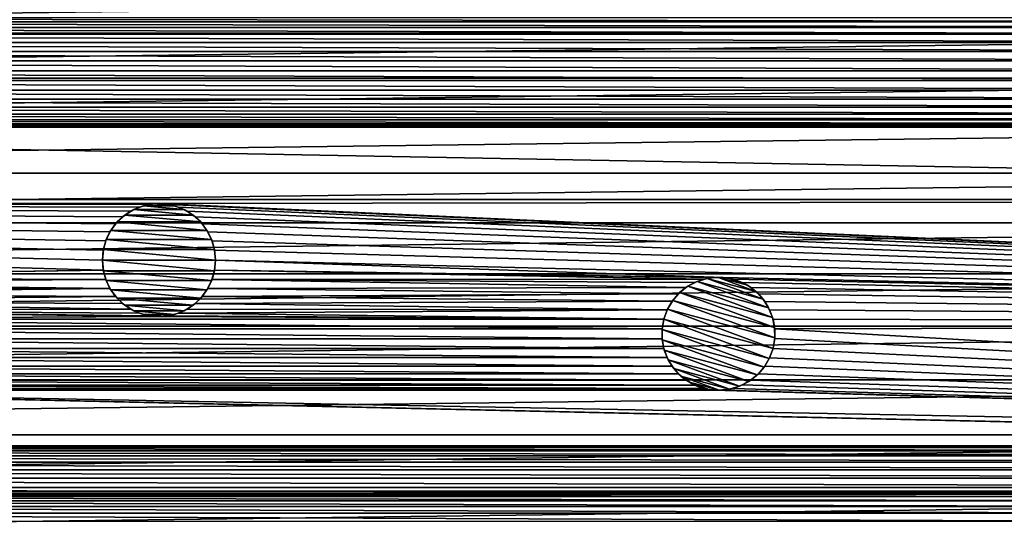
# Model space of a CAD drawing. Header units: metres. Extents: x -150 to 150, y -150 to 150.
# Tile 58 of 64: x -6 to 37, y 84 to 106. Entities that reach past the tile are written whole.
import ezdxf

# ---------------------------------------------------------------- set-up
doc = ezdxf.new("R2010")
doc.units = ezdxf.units.M
doc.layers.add('solid_P32600', color=7, linetype='CONTINUOUS')

msp = doc.modelspace()

# ---------------------------------------------------------------- linework, layer by layer
at = {"layer": 'solid_P32600'}
for points in [[(74.837311, 107.519142, 5), (-74.837311, 107.519142, 5), (-77.534485, 105.590652, 5)], [(77.534485, 105.590652, 5), (74.837311, 107.519142, 5), (-77.534485, 105.590652, 5)], [(58.750431, 106.087364), (-58.750431, 106.087364), (-59.144951, 106.272278)], [(59.144951, 106.272278), (58.750431, 106.087364), (-59.144951, 106.272278)], [(58.393032, 105.838158), (-58.393032, 105.838158), (-58.750431, 106.087364)], [(58.750431, 106.087364), (58.393032, 105.838158), (-58.750431, 106.087364)], [(58.089756, 105.534477), (-58.089756, 105.534477), (-58.393032, 105.838158)], [(58.393032, 105.838158), (58.089756, 105.534477), (-58.393032, 105.838158)], [(77.534485, 105.590652, 5), (-77.534485, 105.590652, 5), (-80.18515, 103.591888, 5)], [(80.18515, 103.591888, 5), (77.534485, 105.590652, 5), (-80.18515, 103.591888, 5)], [(57.834938, 105.17305), (-57.834938, 105.17305), (-58.089756, 105.534477)], [(58.089756, 105.534477), (57.834938, 105.17305), (-58.089756, 105.534477)], [(57.649338, 104.771652), (-57.649338, 104.771652), (-57.834938, 105.17305)], [(57.649338, 104.771652), (-57.834938, 105.17305), (57.834938, 105.17305)], [(57.537979, 104.35717), (-57.537979, 104.35717), (-57.649338, 104.771652)], [(57.649338, 104.771652), (57.537979, 104.35717), (-57.649338, 104.771652)], [(57.500862, 103.92305), (-57.500862, 103.92305), (-57.537979, 104.35717)], [(57.537979, 104.35717), (57.500862, 103.92305), (-57.537979, 104.35717)], [(80.18515, 103.591888, 5), (-80.18515, 103.591888, 5), (-82.785454, 101.525955, 5)], [(82.785454, 101.525955, 5), (80.18515, 103.591888, 5), (-82.785454, 101.525955, 5)], [(57.537979, 103.48893), (-57.537979, 103.48893), (-57.500862, 103.92305)], [(57.500862, 103.92305), (57.537979, 103.48893), (-57.500862, 103.92305)], [(57.651577, 103.068291), (-57.651577, 103.068291), (-57.537979, 103.48893)], [(57.537979, 103.48893), (57.651577, 103.068291), (-57.537979, 103.48893)], [(57.834938, 102.67305), (-57.834938, 102.67305), (-57.651577, 103.068291)], [(57.651577, 103.068291), (57.834938, 102.67305), (-57.651577, 103.068291)], [(58.393032, 102.007935), (-58.393032, 102.007935), (-58.085548, 102.316635)], [(58.085548, 102.316635), (-58.085548, 102.316635), (-57.834938, 102.67305)], [(58.085548, 102.316635), (58.393032, 102.007935), (-58.085548, 102.316635)], [(57.834938, 102.67305), (58.085548, 102.316635), (-57.834938, 102.67305)], [(58.750431, 101.758728), (-58.750431, 101.758728), (-58.393032, 102.007935)], [(58.393032, 102.007935), (58.750431, 101.758728), (-58.393032, 102.007935)], [(-60, 101.42305), (113.363411, 98.227875), (-113.363411, 98.227875)], [(82.785454, 101.525955, 5), (-82.785454, 101.525955, 5), (-85.330383, 99.396797, 5)], [(85.330383, 99.396797, 5), (82.785454, 101.525955, 5), (-85.330383, 99.396797, 5)], [(60, 101.42305), (-60, 101.42305), (-59.566029, 101.461876)], [(60, 101.42305), (113.363411, 98.227875), (-60, 101.42305)], [(59.566029, 101.461876), (-59.566029, 101.461876), (-59.144951, 101.573814)], [(59.566029, 101.461876), (60, 101.42305), (-59.566029, 101.461876)], [(59.144951, 101.573814), (-59.144951, 101.573814), (-58.750431, 101.758728)], [(59.144951, 101.573814), (59.566029, 101.461876), (-59.144951, 101.573814)], [(58.750431, 101.758728), (59.144951, 101.573814), (-58.750431, 101.758728)], [(85.330383, 99.396797, 5), (-85.330383, 99.396797, 5), (-87.818993, 97.20491, 5)], [(87.818993, 97.20491, 5), (85.330383, 99.396797, 5), (-87.818993, 97.20491, 5)], [(0, 98.049141), (-113.363411, 98.227875), (113.363411, 98.227875)], [(-2.460035, 95.109581), (-24.94805, 94.784698), (-113.363411, 98.227875)], [(-2.460035, 95.990417), (-2.5, 95.550003), (-113.363411, 98.227875)], [(-2.460035, 95.109581), (-113.363411, 98.227875), (-2.5, 95.550003)], [(-2.349231, 96.405052), (-2.460035, 95.990417), (-113.363411, 98.227875)], [(-2.164318, 96.799568), (-2.349231, 96.405052), (-113.363411, 98.227875)], [(-1.915111, 97.156967), (-2.164318, 96.799568), (-113.363411, 98.227875)], [(-1.606416, 97.464455), (-1.915111, 97.156967), (-113.363411, 98.227875)], [(-1.25, 97.715065), (-1.606416, 97.464455), (-113.363411, 98.227875)], [(-0.854756, 97.898422), (-1.25, 97.715065), (-113.363411, 98.227875)], [(-0.43412, 98.012016), (-0.854756, 97.898422), (-113.363411, 98.227875)], [(0, 98.049141), (-0.43412, 98.012016), (-113.363411, 98.227875)], [(-1.112003, 97.788559, -2.5), (-0.854756, 97.898422), (-0.685996, 97.953056, -2.5)], [(-1.112003, 97.788559, -2.5), (-0.685996, 97.953056, -2.5), (1.112003, 97.788559, -2.5)], [(-0.685996, 97.953056, -2.5), (-0.854756, 97.898422), (-0.43412, 98.012016)], [(-0.685996, 97.953056, -2.5), (-0.43412, 98.012016), (-0.228191, 98.038849, -2.5)], [(-0.685996, 97.953056, -2.5), (-0.228191, 98.038849, -2.5), (0.685996, 97.953056, -2.5)], [(-0.685996, 97.953056, -2.5), (0.685996, 97.953056, -2.5), (1.112003, 97.788559, -2.5)], [(-0.228191, 98.038849, -2.5), (-0.43412, 98.012016), (0, 98.049141)], [(-0.228191, 98.038849, -2.5), (0, 98.049141), (0.228191, 98.038849, -2.5)], [(-0.228191, 98.038849, -2.5), (0.228191, 98.038849, -2.5), (0.685996, 97.953056, -2.5)], [(0, 98.049141), (113.363411, 98.227875), (117.907181, 92.724564)], [(0.43412, 98.012016), (0, 98.049141), (117.907181, 92.724564)], [(0.228191, 98.038849, -2.5), (0, 98.049141), (0.43412, 98.012016)], [(0.228191, 98.038849, -2.5), (0.43412, 98.012016), (0.685996, 97.953056, -2.5)], [(0.854756, 97.898422), (0.43412, 98.012016), (117.907181, 92.724564)], [(0.685996, 97.953056, -2.5), (0.43412, 98.012016), (0.854756, 97.898422)], [(0.685996, 97.953056, -2.5), (0.854756, 97.898422), (1.112003, 97.788559, -2.5)], [(-1.845996, 97.235565, -2.5), (-1.606416, 97.464455), (-1.507266, 97.543091, -2.5)], [(-1.845996, 97.235565, -2.5), (-1.507266, 97.543091, -2.5), (1.845996, 97.235565, -2.5)], [(-1.507266, 97.543091, -2.5), (-1.606416, 97.464455), (-1.25, 97.715065)], [(-1.507266, 97.543091, -2.5), (-1.25, 97.715065), (-1.112003, 97.788559, -2.5)], [(-1.507266, 97.543091, -2.5), (-1.112003, 97.788559, -2.5), (1.507266, 97.543091, -2.5)], [(-1.507266, 97.543091, -2.5), (1.507266, 97.543091, -2.5), (1.845996, 97.235565, -2.5)], [(-1.112003, 97.788559, -2.5), (-1.25, 97.715065), (-0.854756, 97.898422)], [(-1.112003, 97.788559, -2.5), (1.112003, 97.788559, -2.5), (1.507266, 97.543091, -2.5)], [(1.25, 97.715065), (0.854756, 97.898422), (117.907181, 92.724564)], [(1.112003, 97.788559, -2.5), (0.854756, 97.898422), (1.25, 97.715065)], [(1.112003, 97.788559, -2.5), (1.25, 97.715065), (1.507266, 97.543091, -2.5)], [(1.606416, 97.464455), (1.25, 97.715065), (117.907181, 92.724564)], [(1.507266, 97.543091, -2.5), (1.25, 97.715065), (1.606416, 97.464455)], [(1.507266, 97.543091, -2.5), (1.606416, 97.464455), (1.845996, 97.235565, -2.5)], [(87.818993, 97.20491, 5), (-87.818993, 97.20491, 5), (-90.254379, 94.947777, 5)], [(90.254379, 94.947777, 5), (87.818993, 97.20491, 5), (-90.254379, 94.947777, 5)], [(-2.125021, 96.864471, -2.5), (-2.164318, 96.799568), (-1.915111, 97.156967)], [(-2.125021, 96.864471, -2.5), (-1.915111, 97.156967), (-1.845996, 97.235565, -2.5)], [(-2.125021, 96.864471, -2.5), (-1.845996, 97.235565, -2.5), (2.125021, 96.864471, -2.5)], [(-1.845996, 97.235565, -2.5), (-1.915111, 97.156967), (-1.606416, 97.464455)], [(-1.845996, 97.235565, -2.5), (1.845996, 97.235565, -2.5), (2.125021, 96.864471, -2.5)], [(1.915111, 97.156967), (1.606416, 97.464455), (117.907181, 92.724564)], [(1.845996, 97.235565, -2.5), (1.606416, 97.464455), (1.915111, 97.156967)], [(1.845996, 97.235565, -2.5), (1.915111, 97.156967), (2.125021, 96.864471, -2.5)], [(2.164318, 96.799568), (1.915111, 97.156967), (117.907181, 92.724564)], [(2.125021, 96.864471, -2.5), (1.915111, 97.156967), (2.164318, 96.799568)], [(-2.330627, 96.45446, -2.5), (-2.349231, 96.405052), (-2.164318, 96.799568)], [(-2.330627, 96.45446, -2.5), (-2.164318, 96.799568), (-2.125021, 96.864471, -2.5)], [(-2.330627, 96.45446, -2.5), (-2.125021, 96.864471, -2.5), (2.330627, 96.45446, -2.5)], [(-2.125021, 96.864471, -2.5), (2.125021, 96.864471, -2.5), (2.330627, 96.45446, -2.5)], [(2.125021, 96.864471, -2.5), (2.164318, 96.799568), (2.330627, 96.45446, -2.5)], [(2.349231, 96.405052), (2.164318, 96.799568), (117.907181, 92.724564)], [(2.330627, 96.45446, -2.5), (2.164318, 96.799568), (2.349231, 96.405052)], [(-2.454248, 96.018356, -2.5), (-2.460035, 95.990417), (-2.349231, 96.405052)], [(-2.454248, 96.018356, -2.5), (-2.349231, 96.405052), (-2.330627, 96.45446, -2.5)], [(-2.454248, 96.018356, -2.5), (-2.330627, 96.45446, -2.5), (2.454248, 96.018356, -2.5)], [(-2.330627, 96.45446, -2.5), (2.330627, 96.45446, -2.5), (2.454248, 96.018356, -2.5)], [(2.330627, 96.45446, -2.5), (2.349231, 96.405052), (2.454248, 96.018356, -2.5)], [(2.460035, 95.990417), (2.349231, 96.405052), (117.907181, 92.724564)], [(2.454248, 96.018356, -2.5), (2.349231, 96.405052), (2.460035, 95.990417)], [(-2.454248, 96.018356, -2.5), (-2.5, 95.550003, -2.5), (-2.460035, 95.990417)], [(-2.454248, 96.018356, -2.5), (2.5, 95.550003, -2.5), (-2.5, 95.550003, -2.5)], [(-2.5, 95.550003, -2.5), (-2.5, 95.550003), (-2.460035, 95.990417)], [(-2.454248, 96.018356, -2.5), (2.454248, 96.018356, -2.5), (2.5, 95.550003, -2.5)], [(2.454248, 96.018356, -2.5), (2.460035, 95.990417), (2.5, 95.550003)], [(2.454248, 96.018356, -2.5), (2.5, 95.550003), (2.5, 95.550003, -2.5)], [(2.5, 95.550003), (2.460035, 95.990417), (117.907181, 92.724564)], [(-2.454248, 95.081642, -2.5), (-2.460035, 95.109581), (-2.5, 95.550003)], [(-2.454248, 95.081642, -2.5), (-2.5, 95.550003), (-2.5, 95.550003, -2.5)], [(2.454248, 95.081642, -2.5), (-2.454248, 95.081642, -2.5), (-2.5, 95.550003, -2.5)], [(2.5, 95.550003, -2.5), (2.454248, 95.081642, -2.5), (-2.5, 95.550003, -2.5)], [(2.5, 95.550003, -2.5), (2.460035, 95.109581), (2.454248, 95.081642, -2.5)], [(24.94805, 94.784698), (2.460035, 95.109581), (2.5, 95.550003)], [(2.5, 95.550003, -2.5), (2.5, 95.550003), (2.460035, 95.109581)], [(24.94805, 94.784698), (2.5, 95.550003), (117.907181, 92.724564)], [(90.254379, 94.947777, 5), (-90.254379, 94.947777, 5), (-92.632141, 92.629639, 5)], [(92.632141, 92.629639, 5), (90.254379, 94.947777, 5), (-92.632141, 92.629639, 5)], [(-2.460035, 95.109581), (-24.512346, 94.783844), (-24.94805, 94.784698)], [(-2.460035, 95.109581), (-2.349231, 94.694946), (-24.512346, 94.783844)], [(-2.454248, 95.081642, -2.5), (-2.349231, 94.694946), (-2.460035, 95.109581)], [(-2.330627, 94.645538, -2.5), (-2.349231, 94.694946), (-2.454248, 95.081642, -2.5)], [(2.330627, 94.645538, -2.5), (-2.330627, 94.645538, -2.5), (-2.454248, 95.081642, -2.5)], [(2.454248, 95.081642, -2.5), (2.330627, 94.645538, -2.5), (-2.454248, 95.081642, -2.5)], [(2.454248, 95.081642, -2.5), (2.349231, 94.694946), (2.330627, 94.645538, -2.5)], [(24.083113, 94.70903), (2.349231, 94.694946), (2.460035, 95.109581)], [(2.454248, 95.081642, -2.5), (2.460035, 95.109581), (2.349231, 94.694946)], [(24.512346, 94.783844), (24.083113, 94.70903), (2.460035, 95.109581)], [(24.94805, 94.784698), (24.512346, 94.783844), (2.460035, 95.109581)], [(-2.349231, 94.694946), (-24.083113, 94.70903), (-24.512346, 94.783844)], [(-2.349231, 94.694946), (-23.673979, 94.559204), (-24.083113, 94.70903)], [(-2.349231, 94.694946), (-2.164318, 94.30043), (-23.673979, 94.559204)], [(-2.164318, 94.30043), (-23.296219, 94.342094), (-23.673979, 94.559204)], [(-2.330627, 94.645538, -2.5), (-2.164318, 94.30043), (-2.349231, 94.694946)], [(-2.125021, 94.235527, -2.5), (-2.164318, 94.30043), (-2.330627, 94.645538, -2.5)], [(2.125021, 94.235527, -2.5), (-2.125021, 94.235527, -2.5), (-2.330627, 94.645538, -2.5)], [(2.330627, 94.645538, -2.5), (2.125021, 94.235527, -2.5), (-2.330627, 94.645538, -2.5)], [(2.330627, 94.645538, -2.5), (2.164318, 94.30043), (2.125021, 94.235527, -2.5)], [(23.296219, 94.342094), (2.164318, 94.30043), (2.349231, 94.694946)], [(2.330627, 94.645538, -2.5), (2.349231, 94.694946), (2.164318, 94.30043)], [(24.083113, 94.70903), (23.673979, 94.559204), (2.349231, 94.694946)], [(23.673979, 94.559204), (23.296219, 94.342094), (2.349231, 94.694946)], [(23.38332, 94.400124, -2.5), (23.296219, 94.342094), (23.673979, 94.559204)], [(23.38332, 94.400124, -2.5), (23.673979, 94.559204), (23.790104, 94.609505, -2.5)], [(23.38332, 94.400124, -2.5), (23.790104, 94.609505, -2.5), (26.949511, 93.444565, -2.5)], [(23.790104, 94.609505, -2.5), (23.673979, 94.559204), (24.083113, 94.70903)], [(23.790104, 94.609505, -2.5), (24.083113, 94.70903), (24.235428, 94.744301, -2.5)], [(23.790104, 94.609505, -2.5), (24.235428, 94.744301, -2.5), (26.701918, 93.829285, -2.5)], [(23.790104, 94.609505, -2.5), (26.701918, 93.829285, -2.5), (26.949511, 93.444565, -2.5)], [(24.235428, 94.744301, -2.5), (24.083113, 94.70903), (24.512346, 94.783844)], [(24.235428, 94.744301, -2.5), (24.512346, 94.783844), (24.689495, 94.792938, -2.5)], [(24.235428, 94.744301, -2.5), (24.689495, 94.792938, -2.5), (26.383654, 94.168686, -2.5)], [(24.235428, 94.744301, -2.5), (26.383654, 94.168686, -2.5), (26.701918, 93.829285, -2.5)], [(24.689495, 94.792938, -2.5), (24.512346, 94.783844), (24.94805, 94.784698)], [(24.689495, 94.792938, -2.5), (24.94805, 94.784698), (25.153906, 94.757317, -2.5)], [(24.689495, 94.792938, -2.5), (26.014738, 94.437836, -2.5), (26.383654, 94.168686, -2.5)], [(24.689495, 94.792938, -2.5), (25.153906, 94.757317, -2.5), (26.014738, 94.437836, -2.5)], [(25.376984, 94.708199), (24.94805, 94.784698), (117.907181, 92.724564)], [(25.153906, 94.757317, -2.5), (24.94805, 94.784698), (25.376984, 94.708199)], [(25.153906, 94.757317, -2.5), (25.376984, 94.708199), (25.594738, 94.639198, -2.5)], [(25.153906, 94.757317, -2.5), (25.594738, 94.639198, -2.5), (26.014738, 94.437836, -2.5)], [(25.786705, 94.559982), (25.376984, 94.708199), (117.907181, 92.724564)], [(25.594738, 94.639198, -2.5), (25.376984, 94.708199), (25.786705, 94.559982)], [(25.594738, 94.639198, -2.5), (25.786705, 94.559982), (26.014738, 94.437836, -2.5)], [(26.163607, 94.341385), (25.786705, 94.559982), (117.907181, 92.724564)], [(26.014738, 94.437836, -2.5), (25.786705, 94.559982), (26.163607, 94.341385)], [(-2.164318, 94.30043), (-22.963001, 94.061371), (-23.296219, 94.342094)], [(-2.164318, 94.30043), (-1.915111, 93.943031), (-22.963001, 94.061371)], [(-1.915111, 93.943031), (-22.68228, 93.728157), (-22.963001, 94.061371)], [(-2.125021, 94.235527, -2.5), (-1.915111, 93.943031), (-2.164318, 94.30043)], [(-1.845996, 93.864441, -2.5), (-1.915111, 93.943031), (-2.125021, 94.235527, -2.5)], [(1.845996, 93.864441, -2.5), (-1.845996, 93.864441, -2.5), (-2.125021, 94.235527, -2.5)], [(2.125021, 94.235527, -2.5), (1.845996, 93.864441, -2.5), (-2.125021, 94.235527, -2.5)], [(2.125021, 94.235527, -2.5), (1.915111, 93.943031), (1.845996, 93.864441, -2.5)], [(22.963001, 94.061371), (1.915111, 93.943031), (2.164318, 94.30043)], [(2.125021, 94.235527, -2.5), (2.164318, 94.30043), (1.915111, 93.943031)], [(22.963001, 94.061371), (22.68228, 93.728157), (1.915111, 93.943031)], [(23.296219, 94.342094), (22.963001, 94.061371), (2.164318, 94.30043)], [(22.713039, 93.771065, -2.5), (22.68228, 93.728157), (22.963001, 94.061371)], [(22.713039, 93.771065, -2.5), (22.963001, 94.061371), (23.017757, 94.113892, -2.5)], [(22.713039, 93.771065, -2.5), (23.017757, 94.113892, -2.5), (27.215466, 92.564644, -2.5)], [(23.017757, 94.113892, -2.5), (22.963001, 94.061371), (23.296219, 94.342094)], [(23.017757, 94.113892, -2.5), (23.296219, 94.342094), (23.38332, 94.400124, -2.5)], [(23.017757, 94.113892, -2.5), (23.38332, 94.400124, -2.5), (27.122982, 93.013901, -2.5)], [(23.017757, 94.113892, -2.5), (27.122982, 93.013901, -2.5), (27.215466, 92.564644, -2.5)], [(23.38332, 94.400124, -2.5), (26.949511, 93.444565, -2.5), (27.122982, 93.013901, -2.5)], [(26.014738, 94.437836, -2.5), (26.163607, 94.341385), (26.383654, 94.168686, -2.5)], [(26.497927, 94.061981), (26.163607, 94.341385), (117.907181, 92.724564)], [(26.383654, 94.168686, -2.5), (26.163607, 94.341385), (26.497927, 94.061981)], [(26.383654, 94.168686, -2.5), (26.497927, 94.061981), (26.701918, 93.829285, -2.5)], [(26.777334, 93.727661), (26.497927, 94.061981), (117.907181, 92.724564)], [(26.701918, 93.829285, -2.5), (26.497927, 94.061981), (26.777334, 93.727661)], [(-1.915111, 93.943031), (-1.606416, 93.635551), (-22.68228, 93.728157)], [(-1.25, 93.384933), (-22.467937, 93.356323), (-22.68228, 93.728157)], [(-1.606416, 93.635551), (-1.25, 93.384933), (-22.68228, 93.728157)], [(-1.845996, 93.864441, -2.5), (-1.606416, 93.635551), (-1.915111, 93.943031)], [(-1.507266, 93.556908, -2.5), (-1.606416, 93.635551), (-1.845996, 93.864441, -2.5)], [(1.507266, 93.556908, -2.5), (-1.507266, 93.556908, -2.5), (-1.845996, 93.864441, -2.5)], [(1.845996, 93.864441, -2.5), (1.507266, 93.556908, -2.5), (-1.845996, 93.864441, -2.5)], [(-1.507266, 93.556908, -2.5), (-1.25, 93.384933), (-1.606416, 93.635551)], [(22.467937, 93.356323), (1.25, 93.384933), (1.606416, 93.635551)], [(1.507266, 93.556908, -2.5), (1.606416, 93.635551), (1.25, 93.384933)], [(1.845996, 93.864441, -2.5), (1.606416, 93.635551), (1.507266, 93.556908, -2.5)], [(22.68228, 93.728157), (1.606416, 93.635551), (1.915111, 93.943031)], [(1.845996, 93.864441, -2.5), (1.915111, 93.943031), (1.606416, 93.635551)], [(22.68228, 93.728157), (22.467937, 93.356323), (1.606416, 93.635551)], [(22.480759, 93.381821, -2.5), (22.467937, 93.356323), (22.68228, 93.728157)], [(22.480759, 93.381821, -2.5), (22.68228, 93.728157), (22.713039, 93.771065, -2.5)], [(22.480759, 93.381821, -2.5), (22.713039, 93.771065, -2.5), (27.222002, 92.111404, -2.5)], [(22.713039, 93.771065, -2.5), (27.215466, 92.564644, -2.5), (27.222002, 92.111404, -2.5)], [(26.701918, 93.829285, -2.5), (26.777334, 93.727661), (26.949511, 93.444565, -2.5)], [(26.99593, 93.350761), (26.777334, 93.727661), (117.907181, 92.724564)], [(26.949511, 93.444565, -2.5), (26.777334, 93.727661), (26.99593, 93.350761)], [(-1.25, 93.384933), (-0.854756, 93.201576), (-22.467937, 93.356323)], [(0, 93.050858), (-22.315346, 92.941261), (-22.467937, 93.356323)], [(-0.43412, 93.087982), (0, 93.050858), (-22.467937, 93.356323)], [(-0.854756, 93.201576), (-0.43412, 93.087982), (-22.467937, 93.356323)], [(-1.112003, 93.31144, -2.5), (-1.25, 93.384933), (-1.507266, 93.556908, -2.5)], [(1.112003, 93.31144, -2.5), (-1.112003, 93.31144, -2.5), (-1.507266, 93.556908, -2.5)], [(1.507266, 93.556908, -2.5), (1.112003, 93.31144, -2.5), (-1.507266, 93.556908, -2.5)], [(-1.112003, 93.31144, -2.5), (-0.854756, 93.201576), (-1.25, 93.384933)], [(-0.685996, 93.146942, -2.5), (-0.854756, 93.201576), (-1.112003, 93.31144, -2.5)], [(0.685996, 93.146942, -2.5), (-0.685996, 93.146942, -2.5), (-1.112003, 93.31144, -2.5)], [(1.112003, 93.31144, -2.5), (0.685996, 93.146942, -2.5), (-1.112003, 93.31144, -2.5)], [(-0.685996, 93.146942, -2.5), (-0.43412, 93.087982), (-0.854756, 93.201576)], [(-0.228191, 93.06115, -2.5), (-0.43412, 93.087982), (-0.685996, 93.146942, -2.5)], [(0.228191, 93.06115, -2.5), (-0.228191, 93.06115, -2.5), (-0.685996, 93.146942, -2.5)], [(0.685996, 93.146942, -2.5), (0.228191, 93.06115, -2.5), (-0.685996, 93.146942, -2.5)], [(0.685996, 93.146942, -2.5), (0.43412, 93.087982), (0.228191, 93.06115, -2.5)], [(22.315346, 92.941261), (0.43412, 93.087982), (0.854756, 93.201576)], [(0.685996, 93.146942, -2.5), (0.854756, 93.201576), (0.43412, 93.087982)], [(1.112003, 93.31144, -2.5), (0.854756, 93.201576), (0.685996, 93.146942, -2.5)], [(22.467937, 93.356323), (0.854756, 93.201576), (1.25, 93.384933)], [(1.112003, 93.31144, -2.5), (1.25, 93.384933), (0.854756, 93.201576)], [(22.467937, 93.356323), (22.315346, 92.941261), (0.854756, 93.201576)], [(1.507266, 93.556908, -2.5), (1.25, 93.384933), (1.112003, 93.31144, -2.5)], [(22.480759, 93.381821, -2.5), (22.315346, 92.941261, -2.5), (22.467937, 93.356323)], [(22.480759, 93.381821, -2.5), (27.144974, 91.647163, -2.5), (22.315346, 92.941261, -2.5)], [(22.315346, 92.941261, -2.5), (22.315346, 92.941261), (22.467937, 93.356323)], [(22.480759, 93.381821, -2.5), (27.222002, 92.111404, -2.5), (27.144974, 91.647163, -2.5)], [(26.949511, 93.444565, -2.5), (26.99593, 93.350761), (27.122982, 93.013901, -2.5)], [(27.144142, 92.94104), (26.99593, 93.350761), (117.907181, 92.724564)], [(27.122982, 93.013901, -2.5), (26.99593, 93.350761), (27.144142, 92.94104)], [(22.315346, 92.941261), (-22.315346, 92.941261), (0, 93.050858)], [(22.23996, 92.505508), (-22.23996, 92.505508), (-22.315346, 92.941261)], [(22.23996, 92.505508), (-22.315346, 92.941261), (22.315346, 92.941261)], [(-0.228191, 93.06115, -2.5), (0, 93.050858), (-0.43412, 93.087982)], [(0.228191, 93.06115, -2.5), (0, 93.050858), (-0.228191, 93.06115, -2.5)], [(22.315346, 92.941261), (0, 93.050858), (0.43412, 93.087982)], [(0.228191, 93.06115, -2.5), (0.43412, 93.087982), (0, 93.050858)], [(22.238317, 92.47702, -2.5), (22.23996, 92.505508), (22.315346, 92.941261)], [(22.238317, 92.47702, -2.5), (22.315346, 92.941261), (22.315346, 92.941261, -2.5)], [(26.979561, 91.206604, -2.5), (22.238317, 92.47702, -2.5), (22.315346, 92.941261, -2.5)], [(27.144974, 91.647163, -2.5), (26.979561, 91.206604, -2.5), (22.315346, 92.941261, -2.5)], [(27.122982, 93.013901, -2.5), (27.144142, 92.94104), (27.215466, 92.564644, -2.5)], [(27.220646, 92.5121), (27.144142, 92.94104), (117.907181, 92.724564)], [(27.215466, 92.564644, -2.5), (27.144142, 92.94104), (27.220646, 92.5121)], [(27.220646, 92.5121), (117.907181, 92.724564), (122.187027, 87.007607)], [(92.632141, 92.629639, 5), (-92.632141, 92.629639, 5), (-94.947655, 90.254875, 5)], [(94.947655, 90.254875, 5), (92.632141, 92.629639, 5), (-94.947655, 90.254875, 5)], [(22.239674, 92.076324), (-22.239674, 92.076324), (-22.23996, 92.505508)], [(22.23996, 92.505508), (22.239674, 92.076324), (-22.23996, 92.505508)], [(22.238317, 92.47702, -2.5), (22.239674, 92.076324), (22.23996, 92.505508)], [(22.244854, 92.023781, -2.5), (22.239674, 92.076324), (22.238317, 92.47702, -2.5)], [(26.74728, 90.81736, -2.5), (22.244854, 92.023781, -2.5), (22.238317, 92.47702, -2.5)], [(26.979561, 91.206604, -2.5), (26.74728, 90.81736, -2.5), (22.238317, 92.47702, -2.5)], [(27.215466, 92.564644, -2.5), (27.220646, 92.5121), (27.222002, 92.111404, -2.5)], [(27.22036, 92.082916), (27.220646, 92.5121), (122.187027, 87.007607)], [(27.222002, 92.111404, -2.5), (27.220646, 92.5121), (27.22036, 92.082916)], [(22.316177, 91.647385), (-22.316177, 91.647385), (-22.239674, 92.076324)], [(22.239674, 92.076324), (22.316177, 91.647385), (-22.239674, 92.076324)], [(22.244854, 92.023781, -2.5), (22.316177, 91.647385), (22.239674, 92.076324)], [(22.337337, 91.574524, -2.5), (22.316177, 91.647385), (22.244854, 92.023781, -2.5)], [(26.442562, 90.474533, -2.5), (22.337337, 91.574524, -2.5), (22.244854, 92.023781, -2.5)], [(26.74728, 90.81736, -2.5), (26.442562, 90.474533, -2.5), (22.244854, 92.023781, -2.5)], [(27.222002, 92.111404, -2.5), (27.22036, 92.082916), (27.144974, 91.647163)], [(27.222002, 92.111404, -2.5), (27.144974, 91.647163), (27.144974, 91.647163, -2.5)], [(27.144974, 91.647163), (27.22036, 92.082916), (122.187027, 87.007607)], [(22.46439, 91.237663), (-22.46439, 91.237663), (-22.316177, 91.647385)], [(22.316177, 91.647385), (22.46439, 91.237663), (-22.316177, 91.647385)], [(22.337337, 91.574524, -2.5), (22.46439, 91.237663), (22.316177, 91.647385)], [(22.510809, 91.14386, -2.5), (22.46439, 91.237663), (22.337337, 91.574524, -2.5)], [(26.077, 90.188309, -2.5), (22.510809, 91.14386, -2.5), (22.337337, 91.574524, -2.5)], [(26.442562, 90.474533, -2.5), (26.077, 90.188309, -2.5), (22.337337, 91.574524, -2.5)], [(27.144974, 91.647163, -2.5), (26.992382, 91.232101), (26.979561, 91.206604, -2.5)], [(26.992382, 91.232101), (27.144974, 91.647163), (122.187027, 87.007607)], [(27.144974, 91.647163, -2.5), (27.144974, 91.647163), (26.992382, 91.232101)], [(22.682985, 90.860764), (-22.682985, 90.860764), (-22.46439, 91.237663)], [(22.46439, 91.237663), (22.682985, 90.860764), (-22.46439, 91.237663)], [(22.510809, 91.14386, -2.5), (22.682985, 90.860764), (22.46439, 91.237663)], [(22.758402, 90.75914, -2.5), (22.682985, 90.860764), (22.510809, 91.14386, -2.5)], [(25.670216, 89.978928, -2.5), (22.758402, 90.75914, -2.5), (22.510809, 91.14386, -2.5)], [(26.077, 90.188309, -2.5), (25.670216, 89.978928, -2.5), (22.510809, 91.14386, -2.5)], [(26.979561, 91.206604, -2.5), (26.77804, 90.860275), (26.74728, 90.81736, -2.5)], [(26.77804, 90.860275), (26.992382, 91.232101), (122.187027, 87.007607)], [(26.979561, 91.206604, -2.5), (26.992382, 91.232101), (26.77804, 90.860275)], [(23.296713, 90.24704), (-23.296713, 90.24704), (-22.962393, 90.526443)], [(22.962393, 90.526443), (-22.962393, 90.526443), (-22.682985, 90.860764)], [(22.962393, 90.526443), (23.296713, 90.24704), (-22.962393, 90.526443)], [(22.682985, 90.860764), (22.962393, 90.526443), (-22.682985, 90.860764)], [(22.758402, 90.75914, -2.5), (22.962393, 90.526443), (22.682985, 90.860764)], [(23.076666, 90.419739, -2.5), (22.962393, 90.526443), (22.758402, 90.75914, -2.5)], [(25.224892, 89.844124, -2.5), (23.076666, 90.419739, -2.5), (22.758402, 90.75914, -2.5)], [(25.670216, 89.978928, -2.5), (25.224892, 89.844124, -2.5), (22.758402, 90.75914, -2.5)], [(23.076666, 90.419739, -2.5), (23.296713, 90.24704), (22.962393, 90.526443)], [(26.164101, 90.24633), (26.497318, 90.527054), (122.187027, 87.007607)], [(26.442562, 90.474533, -2.5), (26.497318, 90.527054), (26.164101, 90.24633)], [(26.74728, 90.81736, -2.5), (26.497318, 90.527054), (26.442562, 90.474533, -2.5)], [(26.497318, 90.527054), (26.77804, 90.860275), (122.187027, 87.007607)], [(26.74728, 90.81736, -2.5), (26.77804, 90.860275), (26.497318, 90.527054)], [(94.947655, 90.254875, 5), (-94.947655, 90.254875, 5), (-97.202545, 87.821541, 5)], [(97.202545, 87.821541, 5), (94.947655, 90.254875, 5), (-97.202545, 87.821541, 5)], [(23.673615, 90.028442), (-23.673615, 90.028442), (-23.296713, 90.24704)], [(23.296713, 90.24704), (23.673615, 90.028442), (-23.296713, 90.24704)], [(23.445581, 90.150589, -2.5), (23.296713, 90.24704), (23.076666, 90.419739, -2.5)], [(24.770824, 89.795486, -2.5), (23.445581, 90.150589, -2.5), (23.076666, 90.419739, -2.5)], [(25.224892, 89.844124, -2.5), (24.770824, 89.795486, -2.5), (23.076666, 90.419739, -2.5)], [(23.445581, 90.150589, -2.5), (23.673615, 90.028442), (23.296713, 90.24704)], [(23.865582, 89.949226, -2.5), (23.673615, 90.028442), (23.445581, 90.150589, -2.5)], [(24.306414, 89.831108, -2.5), (23.865582, 89.949226, -2.5), (23.445581, 90.150589, -2.5)], [(24.770824, 89.795486, -2.5), (24.306414, 89.831108, -2.5), (23.445581, 90.150589, -2.5)], [(26.077, 90.188309, -2.5), (25.786341, 90.029221), (25.670216, 89.978928, -2.5)], [(25.786341, 90.029221), (26.164101, 90.24633), (122.187027, 87.007607)], [(26.077, 90.188309, -2.5), (26.164101, 90.24633), (25.786341, 90.029221)], [(26.442562, 90.474533, -2.5), (26.164101, 90.24633), (26.077, 90.188309, -2.5)], [(-24.947973, 89.804581), (84.634926, 87.3433), (-84.634926, 87.3433)], [(-24.947973, 89.804581), (-24.51227, 89.803726), (84.634926, 87.3433)], [(24.51227, 89.803726), (-24.51227, 89.803726), (-24.083336, 89.880226)], [(-24.51227, 89.803726), (122.187027, 87.007607), (85.070625, 87.342445)], [(24.51227, 89.803726), (122.187027, 87.007607), (-24.51227, 89.803726)], [(-24.51227, 89.803726), (85.070625, 87.342445), (84.634926, 87.3433)], [(24.083336, 89.880226), (-24.083336, 89.880226), (-23.673615, 90.028442)], [(24.083336, 89.880226), (24.51227, 89.803726), (-24.083336, 89.880226)], [(23.673615, 90.028442), (24.083336, 89.880226), (-23.673615, 90.028442)], [(23.865582, 89.949226, -2.5), (24.083336, 89.880226), (23.673615, 90.028442)], [(24.306414, 89.831108, -2.5), (24.083336, 89.880226), (23.865582, 89.949226, -2.5)], [(24.306414, 89.831108, -2.5), (24.51227, 89.803726), (24.083336, 89.880226)], [(24.770824, 89.795486, -2.5), (24.51227, 89.803726), (24.306414, 89.831108, -2.5)], [(24.51227, 89.803726), (24.947973, 89.804581), (122.187027, 87.007607)], [(24.770824, 89.795486, -2.5), (24.947973, 89.804581), (24.51227, 89.803726)], [(25.224892, 89.844124, -2.5), (24.947973, 89.804581), (24.770824, 89.795486, -2.5)], [(24.947973, 89.804581), (25.377207, 89.879395), (122.187027, 87.007607)], [(25.224892, 89.844124, -2.5), (25.377207, 89.879395), (24.947973, 89.804581)], [(25.670216, 89.978928, -2.5), (25.377207, 89.879395), (25.224892, 89.844124, -2.5)], [(25.377207, 89.879395), (25.786341, 90.029221), (122.187027, 87.007607)], [(25.670216, 89.978928, -2.5), (25.786341, 90.029221), (25.377207, 89.879395)], [(97.202545, 87.821541, 5), (-97.202545, 87.821541, 5), (-99.397423, 85.329292, 5)], [(99.397423, 85.329292, 5), (97.202545, 87.821541, 5), (-99.397423, 85.329292, 5)], [(84.205986, 87.2668), (-84.205986, 87.2668), (-84.634926, 87.3433)], [(84.634926, 87.3433), (84.205986, 87.2668), (-84.634926, 87.3433)], [(83.796265, 87.118584), (-83.796265, 87.118584), (-84.205986, 87.2668)], [(84.205986, 87.2668), (83.796265, 87.118584), (-84.205986, 87.2668)], [(83.424728, 86.90374), (-83.424728, 86.90374), (-83.796265, 87.118584)], [(83.796265, 87.118584), (83.424728, 86.90374), (-83.796265, 87.118584)], [(83.085045, 86.620583), (-83.085045, 86.620583), (-83.424728, 86.90374)], [(83.424728, 86.90374), (83.085045, 86.620583), (-83.424728, 86.90374)], [(82.801888, 86.280899), (-82.801888, 86.280899), (-83.085045, 86.620583)], [(82.801888, 86.280899), (-83.085045, 86.620583), (83.085045, 86.620583)], [(82.587044, 85.909363), (-82.587044, 85.909363), (-82.801888, 86.280899)], [(82.801888, 86.280899), (82.587044, 85.909363), (-82.801888, 86.280899)], [(82.438828, 85.499641), (-82.438828, 85.499641), (-82.587044, 85.909363)], [(82.587044, 85.909363), (82.438828, 85.499641), (-82.587044, 85.909363)], [(99.397423, 85.329292, 5), (-99.397423, 85.329292, 5), (-101.528114, 82.782959, 5)], [(101.528114, 82.782959, 5), (99.397423, 85.329292, 5), (-101.528114, 82.782959, 5)], [(47.775002, 85.248726), (-82.438828, 85.499641), (82.438828, 85.499641)], [(47.775002, 85.248726), (-47.775002, 85.248726), (-82.438828, 85.499641)], [(47.34103, 85.2099), (-47.34103, 85.2099), (-47.775002, 85.248726)], [(47.775002, 85.248726), (47.34103, 85.2099), (-47.775002, 85.248726)], [(46.919949, 85.097961), (-46.919949, 85.097961), (-47.34103, 85.2099)], [(47.34103, 85.2099), (46.919949, 85.097961), (-47.34103, 85.2099)], [(46.525429, 84.913048), (-46.525429, 84.913048), (-46.919949, 85.097961)], [(46.919949, 85.097961), (46.525429, 84.913048), (-46.919949, 85.097961)], [(46.16803, 84.663841), (-46.16803, 84.663841), (-46.525429, 84.913048)], [(46.525429, 84.913048), (46.16803, 84.663841), (-46.525429, 84.913048)], [(45.864758, 84.360153), (-45.864758, 84.360153), (-46.16803, 84.663841)], [(46.16803, 84.663841), (45.864758, 84.360153), (-46.16803, 84.663841)], [(45.609936, 83.998726), (-45.609936, 83.998726), (-45.864758, 84.360153)], [(45.864758, 84.360153), (45.609936, 83.998726), (-45.864758, 84.360153)]]:
    msp.add_3dface(points, dxfattribs=at)

doc.saveas('drawing.dxf')
